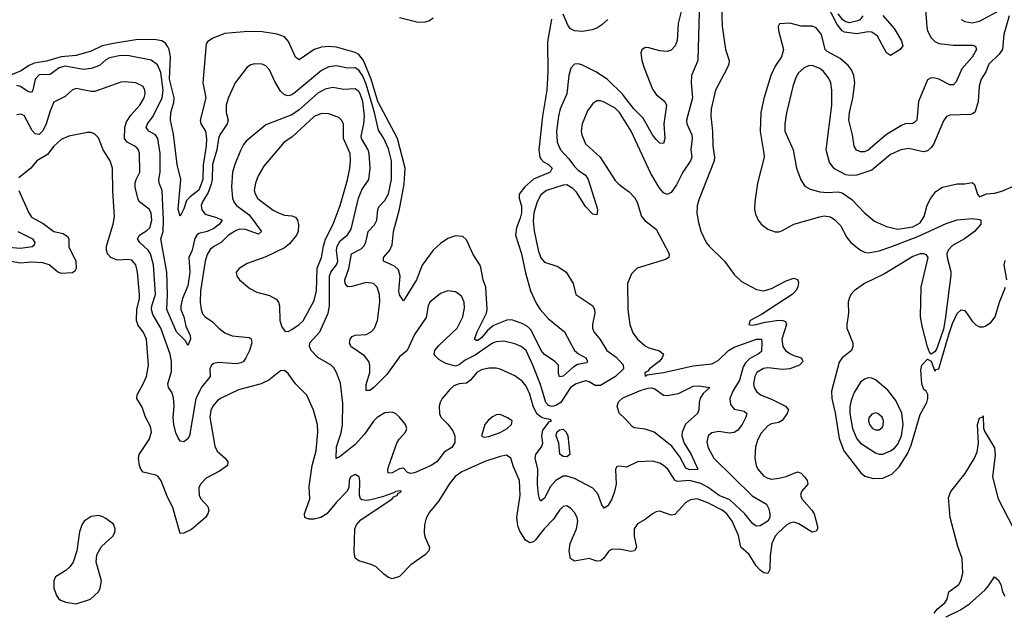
# Model space of a CAD drawing. Header units: inches. Extents: x 1682530 to 1839546, y 640742 to 791647.
# Tile 151 of 256: x 1716746 to 1722043, y 691131 to 694310. Entities that reach past the tile are written whole.
import ezdxf

# ---------------------------------------------------------------- set-up
doc = ezdxf.new("R2010")
doc.units = ezdxf.units.IN
doc.header["$MEASUREMENT"] = 0
doc.layers.add('B7619', color=7, linetype='Continuous')
doc.layers.add('B7629', color=7, linetype='Continuous')

msp = doc.modelspace()

# ---------------------------------------------------------------- linework, layer by layer
at = {"layer": 'B7619', "color": 5}
for points, elevation in [([(1719606.6, 694313.4), (1719584.8, 694190), (1719587.1, 694027.1), (1719582.2, 693930), (1719558.2, 693790), (1719539.6, 693610), (1719544, 693570), (1719550, 693560.2), (1719564.4, 693544.4), (1719591.1, 693530), (1719611.3, 693510), (1719600.2, 693490), (1719509.3, 693450.7), (1719464, 693410), (1719433.6, 693370), (1719432.9, 693350), (1719445.4, 693305.4), (1719445.5, 693270), (1719439.2, 693240.8), (1719418.1, 693190), (1719413.7, 693150), (1719446, 693050), (1719466.8, 692946.7), (1719494, 692850), (1719524.6, 692784.6), (1719545.6, 692750), (1719590, 692699.7), (1719676.5, 692630), (1719730.1, 692530.1), (1719751.5, 692511.5), (1719792.1, 692490), (1719801.5, 692470), (1719797.2, 692462.8), (1719746.8, 692453.2), (1719721.6, 692438.4), (1719670, 692391.7), (1719650, 692387.7), (1719644.9, 692404.9), (1719644.1, 692450), (1719625.8, 692470), (1719570, 692508.5), (1719552.2, 692530), (1719498.3, 692638.3), (1719477.9, 692657.9), (1719452.9, 692672.9), (1719393.7, 692693.7), (1719366.9, 692693.1), (1719295.7, 692664.3), (1719263, 692637), (1719230, 692596.5), (1719210, 692582.9), (1719202.6, 692582.6), (1719193.3, 692590), (1719206.5, 692630), (1719256.9, 692730), (1719260.1, 692750), (1719252.9, 692870), (1719240.1, 692910), (1719225.4, 692985.4), (1719185.2, 693045.2), (1719150, 693124.7), (1719130, 693142), (1719090, 693146), (1719050, 693132.1), (1719010, 693106), (1718970, 693068.7), (1718911, 692989), (1718880.1, 692910), (1718810, 692796.2), (1718790, 692829.5), (1718785, 692850), (1718793.5, 692930), (1718783.4, 692963.4), (1718762.3, 692982.3), (1718703.1, 693010), (1718704.1, 693030), (1718737.3, 693070), (1718750, 693097.3), (1718756.8, 693170), (1718789.9, 693290.1), (1718815.3, 693424.7), (1718819.8, 693510), (1718778.7, 693670), (1718672.4, 693870), (1718636.5, 693990), (1718596.5, 694090), (1718570, 694121.9), (1718550, 694133.1), (1718450, 694162), (1718410, 694165.6), (1718370, 694162), (1718330, 694149.1), (1718250, 694094.7), (1718230, 694108), (1718192.9, 694192.9), (1718170, 694218), (1718131.9, 694231.9), (1718050, 694244.2), (1717974.2, 694245.8), (1717850, 694235), (1717785.5, 694210), (1717757.1, 694190), (1717750, 694179.3), (1717730.8, 693969.2), (1717747.3, 693890), (1717717.3, 693770), (1717720.5, 693750), (1717746, 693710), (1717751.6, 693668.4), (1717750, 693631.6), (1717733, 693527), (1717731.7, 693450), (1717710, 693392.9), (1717662.8, 693357.2), (1717643.2, 693336.8), (1717630, 693292.7), (1717610, 693252.3), (1717598.7, 693290), (1717612.5, 693450), (1717593.7, 693530), (1717572.9, 693692.9), (1717558.1, 693770), (1717559.7, 693810), (1717575.2, 693864.8), (1717577.4, 693890), (1717552.2, 693990), (1717558.2, 694110), (1717550.2, 694150), (1717543.3, 694163.3), (1717530, 694183), (1717510, 694196.7), (1717470, 694202.9), (1717370, 694201.2), (1717250, 694181.8), (1717190.6, 694169.4), (1717130, 694139.9), (1717050, 694116.9), (1716970, 694109.5), (1716890, 694086.4), (1716824.7, 694075.3), (1716796.6, 694063.4), (1716750, 694033.4), (1716690.7, 694009.3)], 420), ([(1718790, 694321.3), (1718890, 694296.3), (1718930, 694298.6), (1718950, 694305.5), (1718970, 694320.8)], 420), ([(1719909.2, 694310.8), (1719878, 694282), (1719850, 694263.6), (1719825.4, 694254.6), (1719772.9, 694247.1), (1719730, 694249.3), (1719710, 694260.2), (1719697.1, 694277.1), (1719670, 694339.8)], 420), ([(1720000, 693894.8), (1719990, 693907.6), (1719906.5, 693990), (1719846.3, 694030), (1719770, 694067.3), (1719750, 694072.5), (1719730, 694070.8), (1719711.5, 694048.5), (1719700.1, 694010), (1719689.5, 693910), (1719654.2, 693830), (1719644.5, 693790), (1719634, 693710), (1719636.6, 693650), (1719655.3, 693610), (1719700.5, 693560.5), (1719730, 693519.8), (1719750, 693499.8), (1719790, 693472.7), (1719804.7, 693450), (1719853.6, 693290), (1719852.7, 693267.3), (1719850, 693259), (1719830, 693262.9), (1719790, 693305), (1719741.1, 693381.1), (1719721.8, 693401.8), (1719690, 693420.4), (1719670, 693420.1), (1719579.5, 693390), (1719550, 693367.4), (1719530, 693329.7), (1719511.9, 693270), (1719508.1, 693228.1), (1719513.6, 693173.6), (1719535.1, 693070), (1719550, 693028.9), (1719570, 693003.9), (1719640.9, 692980.9), (1719686, 692950), (1719723.1, 692890), (1719737.3, 692830), (1719828.9, 692768.9), (1719837.6, 692750), (1719840.3, 692730), (1719827.1, 692670), (1719827.1, 692650), (1719834.9, 692630), (1719868.2, 692588.2), (1719904.6, 692530), (1719954.1, 692494.1), (1719992.4, 692452.4), (1719994.2, 692430), (1719952.1, 692390), (1719870, 692340.8), (1719841.3, 692341.3), (1719810, 692361.1), (1719790, 692366), (1719740.2, 692350), (1719710, 692329.9), (1719656.6, 692250), (1719630, 692233.3), (1719610, 692228.1), (1719590, 692233.6), (1719577.2, 692250), (1719547, 692347), (1719507, 692450), (1719470, 692528.8), (1719444.1, 692550), (1719410, 692565.7), (1719350, 692579.8), (1719310, 692576.5), (1719290, 692569.3), (1719196.4, 692503.6), (1719142.2, 692477.8), (1719110, 692451.6), (1719090, 692445.3), (1719038.6, 692458.6), (1719000.9, 692480.9), (1718981.3, 692501.3), (1718976.4, 692510), (1718979.3, 692530), (1719002.1, 692557.9), (1719100.2, 692650), (1719129.9, 692710), (1719139.6, 692759.6), (1719137.7, 692790), (1719122, 692822), (1719090, 692844.5), (1719050, 692849.8), (1719010, 692835.3), (1718953.1, 692790), (1718943.6, 692770), (1718933.5, 692706.5), (1718870, 692615.6), (1718830.4, 692530), (1718790, 692495.1), (1718720.6, 692399.4), (1718651.1, 692330), (1718630, 692313.7), (1718610, 692314), (1718610, 692346), (1718629.3, 692410.7), (1718630.5, 692450), (1718625, 692470), (1718600.3, 692500.4), (1718528.3, 692550), (1718521.1, 692570), (1718524.8, 692590), (1718535.5, 692604.5), (1718550, 692611.3), (1718610, 692615.2), (1718636.4, 692630), (1718654.8, 692650), (1718671.5, 692690), (1718682.9, 692790), (1718681.5, 692830), (1718669.8, 692869.9), (1718649.8, 692889.8), (1718610, 692895.4), (1718533.3, 692873.3), (1718511.6, 692871.6), (1718497.3, 692890), (1718495.8, 692910), (1718516.7, 692970), (1718530.4, 693049.6), (1718583.1, 693077), (1718597.9, 693090), (1718608.2, 693110), (1718621.4, 693170), (1718654.2, 693205.8), (1718667.3, 693230), (1718671.9, 693288.1), (1718677.4, 693302.6), (1718710, 693336.8), (1718730, 693371.7), (1718747, 693450), (1718745.7, 693550), (1718730, 693614.8), (1718704.6, 693670), (1718675.7, 693715.7), (1718654.9, 693810), (1718610, 693962.5), (1718590, 694009), (1718570, 694039), (1718550, 694051.3), (1718509.4, 694049.4), (1718450, 694060.7), (1718410, 694056.2), (1718370, 694036.2), (1718230, 693920.5), (1718210, 693906), (1718190, 693900.5), (1718170, 693905.2), (1718150, 693925.3), (1718117.9, 693977.9), (1718090, 694040.7), (1718070, 694061.3), (1718050, 694071.1), (1718010, 694072.2), (1717990, 694067.1), (1717970, 694055.1), (1717905.5, 693970), (1717868.8, 693891.2), (1717856.9, 693850), (1717856.5, 693810), (1717868, 693770), (1717862.6, 693750), (1717821.9, 693690), (1717815, 693670), (1717806.4, 693610), (1717783.2, 693530), (1717781.4, 693450), (1717775.8, 693424.2), (1717760.5, 693379.5), (1717729.1, 693330), (1717722.2, 693310), (1717725.7, 693285.7), (1717743.2, 693263.2), (1717805.2, 693245.2), (1717835.2, 693230), (1717820.2, 693210), (1717790, 693185.8), (1717754.7, 693170), (1717710, 693159.1), (1717698.9, 693150), (1717688.5, 693131.5), (1717674.5, 693070), (1717656.8, 693030), (1717660.6, 692950), (1717650, 692876.9), (1717622.3, 692810), (1717612.4, 692770), (1717613.3, 692750), (1717629.4, 692710), (1717639.4, 692659.4), (1717663.1, 692610), (1717664.9, 692590), (1717650, 692555.3), (1717639.4, 692579.4), (1717589, 692630), (1717538.4, 692750), (1717541.3, 692830), (1717537, 692950), (1717506.1, 693130), (1717517.1, 693170), (1717519, 693230), (1717511.9, 693390), (1717495.9, 693430), (1717493.9, 693450), (1717502, 693490), (1717501.7, 693590), (1717489.9, 693670), (1717476.1, 693690), (1717441.5, 693710), (1717427, 693730), (1717434.4, 693750), (1717463.4, 693790), (1717512.1, 693890), (1717517.5, 693930), (1717505.7, 694025.7), (1717487.6, 694067.6), (1717452.6, 694092.6), (1717335.4, 694115.4), (1717290, 694117.6), (1717230, 694105.3), (1717210, 694094.4), (1717176.2, 694063.8), (1717130, 694048.1), (1717090, 694042.6), (1716990, 694058.9), (1716958.2, 694050), (1716910, 694014.9), (1716850, 694012.9), (1716828.8, 693990), (1716816.8, 693930), (1716810, 693918), (1716790, 693923.6), (1716750.2, 693950.2), (1716730, 693955.5)], 440), ([(1720000, 691903), (1719970, 691906), (1719956.9, 691903.1), (1719950.5, 691889.5), (1719954.8, 691810), (1719946.3, 691770), (1719931, 691729), (1719910, 691693), (1719890, 691679.6), (1719878, 691698), (1719857, 691757), (1719830, 691789), (1719730, 691840.5), (1719690, 691853.6), (1719670, 691852.2), (1719630, 691829.3), (1719602.2, 691797.8), (1719570, 691733.5), (1719550, 691717.7), (1719542.3, 691730), (1719536.7, 691756.7), (1719532.3, 691810), (1719533.4, 691890), (1719518.8, 691950), (1719523.6, 691970), (1719554, 692010), (1719560.5, 692030), (1719554.7, 692070), (1719559.6, 692100.4), (1719595.2, 692144.8), (1719607.6, 692150), (1719597.8, 692157.8), (1719570, 692162.3), (1719550.7, 692170.7), (1719529, 692189), (1719509.2, 692229.2), (1719490, 692293.8), (1719470, 692336.8), (1719450, 692364.7), (1719410, 692392.5), (1719330, 692428.9), (1719310, 692433.8), (1719270, 692434.6), (1719230, 692425.5), (1719204.7, 692410), (1719170.6, 692369.4), (1719150, 692353.3), (1719110, 692349.3), (1719081.5, 692338.5), (1719060, 692320), (1719018.5, 692270), (1719007.3, 692250), (1719003, 692230), (1719004, 692190), (1719011.4, 692170), (1719050, 692133), (1719076.7, 692096.7), (1719086.4, 692070), (1719086.4, 692033.6), (1719070, 692007.4), (1719030, 691982.2), (1718990.6, 691930), (1718959, 691910), (1718870, 691870.3), (1718847.9, 691867.9), (1718832.2, 691872.2), (1718810, 691895.4), (1718790, 691891.7), (1718750, 691869.8), (1718729, 691869), (1718726.1, 691886.1), (1718730, 691903), (1718775.6, 692030), (1718787.8, 692052.2), (1718821.5, 692090), (1718828.8, 692110), (1718820.8, 692130), (1718790, 692169.7), (1718770, 692187.8), (1718750, 692197.4), (1718710, 692193.3), (1718670, 692168.6), (1718650, 692148.6), (1718601.3, 692078.7), (1718550, 692022.5), (1718470, 691958), (1718447.9, 691947.9), (1718450.6, 692010), (1718474.8, 692085.2), (1718482.4, 692130), (1718484.8, 692244.8), (1718472.8, 692352.8), (1718450.9, 692410), (1718435.9, 692435.9), (1718422.6, 692450), (1718350, 692490.7), (1718314.7, 692530), (1718305.4, 692550), (1718306.3, 692570), (1718361, 692630), (1718406, 692730), (1718412.3, 692767.7), (1718413, 692930), (1718419.2, 692950), (1718450.2, 692989.8), (1718457.3, 693010), (1718451, 693070), (1718453.4, 693090), (1718470, 693120.4), (1718510, 693151.8), (1718530, 693181.7), (1718568, 693350), (1718586.1, 693393.9), (1718623.7, 693450), (1718631.6, 693510), (1718625.9, 693590), (1718620.2, 693610), (1718584.2, 693670), (1718582.3, 693682.3), (1718598.2, 693750), (1718601.1, 693790), (1718591.2, 693870), (1718577, 693910), (1718570, 693923.7), (1718550, 693937.7), (1718490, 693934.4), (1718430, 693945.7), (1718390, 693935.2), (1718350, 693913.8), (1718250, 693825.6), (1718210, 693797.9), (1718070, 693743.9), (1717964.4, 693655.6), (1717950, 693638), (1717934.1, 693605.9), (1717903, 693530), (1717891.4, 693488.6), (1717885, 693410), (1717890.9, 693350), (1717897.4, 693330), (1717913.2, 693310), (1717980.3, 693260.3), (1718047.7, 693170), (1718030, 693155.8), (1717961, 693181), (1717930, 693181.8), (1717910, 693175.9), (1717870.1, 693150), (1717830.1, 693109.9), (1717790.1, 693089.9), (1717770, 693072.8), (1717754.2, 693045.8), (1717743.5, 693010), (1717718.9, 692850), (1717717.7, 692790), (1717722.5, 692750), (1717730, 692727.2), (1717744, 692710), (1717783.4, 692683.4), (1717816.5, 692650), (1717850, 692624.8), (1717890, 692607.3), (1717979.7, 692599.7), (1717991.4, 692591.4), (1717994.2, 692570), (1717982.5, 692530), (1717962.7, 692490), (1717949.6, 692470.4), (1717937.9, 692462.1), (1717910, 692457.5), (1717814.7, 692465.3), (1717790, 692459), (1717777.3, 692450), (1717769.4, 692430), (1717771, 692390), (1717726.1, 692333.8), (1717694.3, 692270), (1717658.9, 692070), (1717650, 692053), (1717630, 692038), (1717610, 692042), (1717598.2, 692058.2), (1717585.9, 692085.9), (1717574.5, 692130), (1717572.2, 692170), (1717577, 692230), (1717573.7, 692273.7), (1717564.7, 692304.7), (1717546.8, 692330), (1717542.5, 692350), (1717563.5, 692416.5), (1717561.9, 692470), (1717554.8, 692510), (1717505.1, 692650), (1717462.3, 692722.3), (1717454.3, 692750), (1717456.9, 692770), (1717477.5, 692830), (1717465.3, 692990), (1717449.9, 693050), (1717437.3, 693070), (1717392.5, 693110), (1717379.6, 693130), (1717389.8, 693150), (1717430, 693175), (1717445.9, 693190), (1717456.7, 693230), (1717452.6, 693270), (1717442.2, 693290), (1717389.9, 693329.9), (1717382.8, 693342.8), (1717368.1, 693408.1), (1717367.7, 693430), (1717373.4, 693450), (1717392.8, 693490), (1717390.9, 693590.9), (1717385.7, 693610), (1717378.5, 693618.5), (1717365.1, 693630), (1717324.8, 693650), (1717309.9, 693670), (1717311.4, 693730), (1717320.1, 693759.9), (1717343.6, 693796.4), (1717391.8, 693850), (1717416.3, 693890), (1717421, 693910), (1717419.3, 693930), (1717410, 693949.6), (1717370, 693969.8), (1717310, 693975.8), (1717290, 693972.8), (1717150, 693923.9), (1717130, 693923.5), (1717050, 693939.1), (1717030, 693932.6), (1716990, 693896.9), (1716930, 693866.3), (1716910, 693819.7), (1716889.2, 693750), (1716870, 693712.4), (1716850, 693691.6), (1716830, 693695.7), (1716813.5, 693713.5), (1716770, 693793.8), (1716750, 693802), (1716730, 693798)], 460), ([(1720000, 693766.9), (1719972.7, 693810), (1719950, 693834.4), (1719890, 693866.5), (1719870, 693872.9), (1719850, 693872.4), (1719830, 693858.3), (1719801.1, 693818.9), (1719772.6, 693750), (1719767, 693710), (1719769.4, 693690), (1719790, 693642.3), (1719869.6, 693569.6), (1719950, 693444.9), (1719970, 693424), (1720000, 693402)], 460), ([(1720000, 691453.7), (1719970, 691459.9), (1719930, 691458.4), (1719913.2, 691446.8), (1719889.4, 691410.6), (1719870, 691396.8), (1719850, 691395.3), (1719810, 691409.8), (1719730, 691395.1), (1719709.9, 691409.9), (1719701.8, 691450), (1719706.8, 691490), (1719740.7, 691570), (1719747.8, 691610), (1719744.5, 691630), (1719730, 691658), (1719710, 691679.7), (1719690, 691692.2), (1719670, 691689.7), (1719650, 691669.7), (1719618.6, 691621.4), (1719567, 691570), (1719520.8, 691510), (1719510, 691499.8), (1719490, 691493.5), (1719467.9, 691507.9), (1719436.6, 691556.6), (1719425.7, 691585.7), (1719420.4, 691630), (1719438.1, 691750), (1719435.2, 691830), (1719403.4, 691903.4), (1719388.8, 691950), (1719365.8, 691965.8), (1719330, 691959.3), (1719247.8, 691932.1), (1719124.7, 691875.3), (1719089.2, 691850.8), (1719056.6, 691810), (1719000.9, 691719.1), (1718950, 691658.7), (1718933.2, 691626.8), (1718924.4, 691590), (1718922, 691550), (1718926.4, 691526.4), (1718950.3, 691470), (1718946.7, 691450), (1718928.3, 691431.7), (1718850, 691374.7), (1718790, 691313.5), (1718750, 691300.4), (1718730, 691306.6), (1718704.5, 691324.5), (1718663.9, 691363.9), (1718637, 691377), (1718570, 691396.9), (1718551.2, 691411.2), (1718545, 691445), (1718549.9, 691570), (1718557.4, 691590), (1718581.7, 691618.3), (1718749.8, 691730), (1718759.1, 691740.9), (1718778, 691750), (1718780.3, 691759.7), (1718800.9, 691770), (1718793.1, 691773.1), (1718770, 691770.4), (1718757.8, 691762.2), (1718698.1, 691741.9), (1718635.4, 691724.6), (1718610, 691722), (1718585.9, 691725.9), (1718578.7, 691730), (1718573.8, 691750), (1718576.4, 691830), (1718572.8, 691850), (1718550, 691862.4), (1718526, 691850), (1718518, 691830), (1718517, 691790), (1718506.3, 691770), (1718450, 691712.9), (1718397.5, 691650), (1718365.3, 691630), (1718330, 691621.5), (1718301, 691621), (1718280.5, 691630), (1718278.7, 691650), (1718306.5, 691730), (1718303.2, 691796.8), (1718318.9, 691910), (1718340.5, 691990), (1718350.6, 692090), (1718348.2, 692130), (1718327.2, 692207.2), (1718290, 692289.6), (1718229.7, 692350), (1718190, 692406), (1718170, 692420.9), (1718150, 692419.3), (1718085.5, 692370), (1718045.5, 692350), (1717922.6, 692317.4), (1717830, 692273.5), (1717810, 692259.3), (1717785.5, 692230), (1717773.9, 692206.1), (1717769.1, 692170), (1717795.1, 692015.1), (1717808, 691988), (1717851.8, 691950), (1717866.7, 691930), (1717863.8, 691910), (1717820.9, 691879.1), (1717750, 691842.2), (1717718.6, 691810), (1717710.2, 691790), (1717711.6, 691750), (1717721.1, 691730), (1717758.7, 691690), (1717763.1, 691670), (1717758.9, 691650), (1717744.9, 691630), (1717670, 691564.8), (1717630, 691545.6), (1717610, 691544), (1717570, 691683.5), (1717540.5, 691740.5), (1717507.1, 691827.1), (1717490.5, 691850.5), (1717478.4, 691858.4), (1717410, 691873.7), (1717397.8, 691890), (1717390.5, 691910.5), (1717384.9, 691950), (1717388.2, 691970), (1717443.4, 692050), (1717454.9, 692090), (1717450, 692119.5), (1717422, 692170), (1717404.9, 692224.9), (1717375.4, 692270), (1717377.7, 692290), (1717411.2, 692350), (1717427.4, 692390), (1717438.9, 692450), (1717427.5, 692590), (1717410, 692629.8), (1717383.7, 692663.7), (1717374.9, 692690), (1717375.7, 692750), (1717390.4, 692810), (1717390.9, 692830), (1717379.9, 692950), (1717370, 692989.7), (1717350, 693015.5), (1717330, 693019.8), (1717270, 693015), (1717236.4, 693030), (1717219.3, 693050), (1717213.2, 693070), (1717213.2, 693090), (1717249.8, 693210), (1717256.5, 693250), (1717247.3, 693387.3), (1717245, 693510), (1717232.7, 693550), (1717195.3, 693610), (1717170, 693674), (1717150, 693694), (1717130, 693702.2), (1717110, 693703.5), (1717010, 693682.2), (1716970, 693664.2), (1716930, 693628.6), (1716895.5, 693584.5), (1716838, 693550), (1716805.3, 693510), (1716742, 693458)], 480), ([(1716740.9, 693390), (1716793.6, 693273.6), (1716810, 693247.2), (1716872.1, 693212.1), (1716930, 693170.1), (1716979.2, 693159.2), (1717003.5, 693143.5), (1717010.4, 693130), (1717010, 693087.7), (1717048.6, 693010), (1717050.2, 692970), (1717043.1, 692956.9), (1717030, 692947.1), (1716970, 692944.2), (1716950, 692952.2), (1716903.8, 692990), (1716870, 693001), (1716810, 693005.4), (1716750, 692999.4), (1716690, 693009.2)], 480), ([(1716736.6, 693170), (1716814.8, 693130), (1716828.4, 693110), (1716824.6, 693095.4), (1716812.6, 693087.4), (1716750, 693078.9), (1716665.4, 693085.4)], 460), ([(1720000, 692164.9), (1719971, 692191), (1719959.8, 692230), (1719966.6, 692253.4), (1719990, 692273.9), (1720000, 692278.1)], 440)]:
    msp.add_lwpolyline(points, dxfattribs=dict(at, elevation=elevation))
for points, elevation in [([(1718370, 693805), (1718330, 693788.7), (1718210, 693678), (1718169.3, 693650), (1718059.4, 693520.6), (1718029.4, 693470), (1718013.9, 693430), (1718008.1, 693390), (1718012.4, 693372.4), (1718025.8, 693350), (1718038.5, 693338.5), (1718110, 693284.7), (1718137.6, 693270), (1718170, 693258.5), (1718210, 693255), (1718230, 693247.8), (1718240.5, 693230), (1718246.1, 693206.1), (1718243.3, 693170), (1718234.4, 693150), (1718197, 693103), (1718170, 693081), (1718070, 693032.7), (1717970, 692996.9), (1717926, 692970), (1717910.8, 692950), (1717914, 692930), (1717927.7, 692910), (1717983.4, 692863.4), (1718022.4, 692842.4), (1718090, 692825.5), (1718126, 692806), (1718137.7, 692790), (1718143.8, 692770), (1718145.7, 692690), (1718155.8, 692655.8), (1718172.8, 692632.8), (1718190, 692631.4), (1718210, 692642), (1718250, 692669.4), (1718270.3, 692689.7), (1718330, 692798.5), (1718342.3, 692850), (1718347.1, 692972.9), (1718370.4, 693030), (1718379.7, 693090), (1718390.9, 693129.1), (1718432.2, 693210), (1718470.3, 693310), (1718510, 693448.7), (1718521.3, 693510), (1718525.3, 693550), (1718523.1, 693590), (1718487.2, 693670), (1718488.1, 693750), (1718477.6, 693770), (1718462.8, 693782.8), (1718410, 693803.4)], 480), ([(1719330, 692184.4), (1719310, 692183), (1719290, 692171.5), (1719267.1, 692152.9), (1719249.2, 692130.8), (1719230.5, 692070.5), (1719243.2, 692063.2), (1719270, 692065.8), (1719330, 692088.2), (1719368.3, 692110), (1719391.8, 692130), (1719394.6, 692150), (1719370, 692167.1)], 480), ([(1719690, 691957.2), (1719670, 691958.2), (1719651, 691971), (1719646.9, 692030), (1719631.9, 692070), (1719635.2, 692090), (1719650, 692102.3), (1719670, 692105.1), (1719686.5, 692090), (1719694.3, 692070), (1719705.7, 691970)], 440), ([(1717170, 691640.3), (1717130, 691635.8), (1717092.7, 691610), (1717080.4, 691590), (1717067.3, 691552.7), (1717054, 691450), (1717033.4, 691390), (1717015.6, 691364.4), (1716995.1, 691344.9), (1716939.1, 691310), (1716930.5, 691290), (1716930.5, 691250), (1716944, 691210), (1716954.4, 691194.4), (1716965.1, 691185.1), (1716994.7, 691174.7), (1717050, 691166), (1717126.6, 691190), (1717169.6, 691230), (1717179.7, 691250), (1717186.3, 691290), (1717158.3, 691390), (1717160.5, 691430), (1717185.5, 691474.5), (1717247.6, 691530), (1717257.4, 691550), (1717258.9, 691570), (1717250, 691593.6), (1717210, 691625.7), (1717190, 691635)], 520)]:
    msp.add_lwpolyline(points, close=True, dxfattribs=dict(at, elevation=elevation))
at = {"layer": 'B7629', "color": 5}
for points, elevation in [([(1720312.8, 694390), (1720287.9, 694290), (1720282.6, 694197.4), (1720272.7, 694170), (1720250, 694145.6), (1720230, 694138.5), (1720190, 694142.2), (1720130, 694159.2), (1720110, 694159.7), (1720093, 694147), (1720088.1, 694131.9), (1720093, 694090), (1720104.8, 694050), (1720150, 693936.2), (1720170, 693906.4), (1720216.9, 693870), (1720225.5, 693850), (1720210.7, 693749.3), (1720216.9, 693670), (1720210, 693643.6), (1720190, 693645.4), (1720170, 693664.2), (1720150, 693690.9), (1720100.6, 693780.6), (1720050, 693830.9), (1720000, 693894.8)], 440), ([(1720521.4, 694390), (1720524.3, 694275.7), (1720543.9, 694150), (1720563, 694090), (1720560.9, 694070), (1720550, 694044.7), (1720489, 693931), (1720465.7, 693830), (1720463.7, 693790), (1720473.1, 693710), (1720474.3, 693630), (1720484.1, 693570), (1720482.3, 693550), (1720399.1, 693340.9), (1720390, 693308.7), (1720388.7, 693268.7), (1720397.7, 693217.7), (1720411, 693171), (1720439.2, 693110), (1720454.4, 693090), (1720537.8, 693010), (1720590, 692938.9), (1720630, 692900.3), (1720710, 692857.8), (1720750, 692850.2), (1720790, 692862.7), (1720870, 692905), (1720910, 692918), (1720930, 692912.2), (1720935.2, 692895.2), (1720931.7, 692870), (1720920.9, 692850), (1720902, 692830), (1720737.1, 692722.9), (1720675.5, 692690), (1720668.2, 692670), (1720686.3, 692666.3), (1720708.7, 692668.7), (1720757.3, 692682.6), (1720830, 692691.8), (1720851.3, 692691.3), (1720865.6, 692685.6), (1720871.9, 692670), (1720846.5, 692590), (1720851, 692550), (1720866, 692530), (1720890, 692512.8), (1720910, 692502), (1720950.1, 692490.1), (1720957.5, 692477.5), (1720959.7, 692470), (1720940.9, 692450), (1720890, 692429.9), (1720850, 692426.8), (1720770, 692435.6), (1720747, 692433), (1720712.5, 692410), (1720700.1, 692390), (1720693.6, 692350), (1720697.8, 692330), (1720710, 692308.3), (1720731.6, 692290), (1720790, 692267.7), (1720866.7, 692230), (1720881.1, 692210), (1720874.6, 692190), (1720847.5, 692152.5), (1720830, 692142.2), (1720790, 692134.6), (1720770, 692124.2), (1720735.4, 692084.6), (1720716.3, 692050), (1720703.8, 692010), (1720700.2, 691950), (1720707.7, 691910), (1720716.5, 691890), (1720750, 691853.1), (1720770, 691842.2), (1720790, 691836.9), (1720830, 691841.3), (1720870, 691851), (1720930, 691875.2), (1720950, 691868.2), (1720968.2, 691850), (1720983.2, 691830), (1720985.8, 691810), (1720952.8, 691770), (1720946.9, 691750), (1720953.2, 691730), (1721007.9, 691670), (1721019.2, 691650), (1721038, 691582), (1721038.4, 691570), (1721030, 691556), (1721010, 691551.6), (1720936.7, 691596.7), (1720910, 691604.3), (1720890, 691600.5), (1720872.4, 691590), (1720828.1, 691550), (1720809.5, 691530), (1720793, 691490), (1720784.2, 691424.2), (1720781.3, 691350), (1720771.5, 691328.5), (1720750, 691332.9), (1720730, 691346.9), (1720707.8, 691370), (1720670, 691431.3), (1720625.3, 691470), (1720612.9, 691532.9), (1720579.3, 691610), (1720550, 691649.8), (1720526, 691670), (1720447.4, 691710), (1720390, 691730.5), (1720354.3, 691725.7), (1720330, 691710.7), (1720270, 691646.4), (1720250, 691643.1), (1720190, 691663.5), (1720170, 691661.3), (1720150.6, 691650), (1720110, 691619.6), (1720070, 691596.9), (1720051.8, 691570), (1720051.3, 691530), (1720064, 691470), (1720054.4, 691450), (1720033, 691447), (1720000, 691453.7)], 480), ([(1721617.2, 694390), (1721626.8, 694270), (1721630.1, 694250), (1721650, 694212.6), (1721670, 694192.1), (1721690, 694181.4), (1721767.4, 694172.6), (1721872.4, 694172.4), (1721888.1, 694168.1), (1721894, 694150), (1721870, 694108.1), (1721815, 694045), (1721783.8, 693976.2), (1721770, 693958.9), (1721750, 693958.5), (1721690, 693989.9), (1721670, 693995.6), (1721650, 693996.5), (1721630, 693986), (1721581.3, 693870), (1721571.5, 693770), (1721561.8, 693758.2), (1721550, 693752), (1721510, 693749.1), (1721490, 693740.2), (1721410, 693691.1), (1721310, 693607.5), (1721290, 693599.2), (1721270, 693598), (1721248.4, 693608.4), (1721235.4, 693630), (1721226.8, 693690), (1721207.4, 693770), (1721209.4, 693810), (1721227.8, 693887.8), (1721238.6, 693970), (1721233.6, 694010), (1721220.5, 694040.5), (1721203, 694063), (1721160.2, 694100.2), (1721090, 694138.8), (1721078.5, 694150), (1721058.7, 694230), (1721030, 694266.5), (1721010, 694275.6), (1720950, 694275.8), (1720888.9, 694291.1), (1720833.2, 694286.8), (1720826.2, 694273.8), (1720828.5, 694251.5), (1720855.5, 694150), (1720843.5, 694110), (1720810, 694059.7), (1720787.1, 694010), (1720750, 693885.1), (1720733.9, 693810), (1720728.8, 693708.8), (1720750.1, 693590.1), (1720750.2, 693570), (1720716, 693430), (1720700.7, 693330), (1720698.2, 693290), (1720703.9, 693263.9), (1720719, 693230), (1720734.9, 693210), (1720770, 693183.2), (1720810, 693168.1), (1720830, 693168.2), (1720850, 693175.5), (1720910.6, 693209.4), (1721050, 693249), (1721073.6, 693253.6), (1721107.9, 693247.9), (1721132, 693232), (1721162.2, 693202.2), (1721196.6, 693136.6), (1721218, 693110), (1721270, 693068.6), (1721290, 693058.1), (1721310, 693054.3), (1721370, 693065.1), (1721432.5, 693087.5), (1721577.4, 693142.6), (1721730, 693212.4), (1721790, 693231.8), (1721870, 693240.4), (1721910, 693234.9), (1721917.3, 693230), (1721916.2, 693210), (1721883.2, 693170), (1721827.9, 693130), (1721764.8, 693095.2), (1721740.1, 693070), (1721734.2, 693050), (1721735.4, 693030), (1721754.7, 692954.7), (1721755.2, 692935.2), (1721723.9, 692696.1), (1721715.1, 692644.9), (1721680, 692540), (1721670, 692522.6), (1721650, 692509), (1721640.6, 692520.6), (1721630, 692549.2), (1721600.6, 692660.6), (1721592.7, 692710), (1721596.4, 692870), (1721633.6, 693030), (1721623.8, 693043.8), (1721610.4, 693050.4), (1721590, 693048.9), (1721550, 693034.7), (1721398.6, 692941.4), (1721291.3, 692890), (1721235.8, 692850), (1721217.6, 692830), (1721207.5, 692810), (1721203, 692790), (1721204.1, 692730), (1721195.1, 692670), (1721196.4, 692650), (1721227.3, 692570), (1721228.3, 692550), (1721220.2, 692530), (1721170, 692490.6), (1721154.1, 692465.9), (1721114.1, 692310), (1721114.2, 692270), (1721133, 692193), (1721154.6, 692054.6), (1721179.8, 691990), (1721270.9, 691870), (1721292.9, 691852.9), (1721339.9, 691839.9), (1721390, 691842.7), (1721437.3, 691862.7), (1721477.1, 691902.9), (1721523.5, 691976.5), (1721541.1, 692018.9), (1721590, 692184.9), (1721626.6, 692250), (1721631.6, 692270), (1721632.1, 692292.1), (1721622.7, 692310), (1721610, 692318.4), (1721598.9, 692350), (1721594.1, 692425.9), (1721599.7, 692450), (1721630, 692482.4), (1721650, 692471), (1721670, 692418), (1721673.8, 692426.2), (1721690, 692430.4), (1721744.4, 692615.6), (1721764.6, 692675.4), (1721790, 692727.8), (1721810, 692747.8), (1721830, 692744.2), (1721870, 692686.9), (1721890, 692666.6), (1721910, 692657.4), (1721930, 692655.8), (1721940.4, 692659.6), (1721970, 692680.3), (1721993.8, 692710), (1722016.3, 692790), (1722049.8, 692870)], 520), ([(1721390, 694331.8), (1721450, 694262.4), (1721490, 694195.3), (1721497.5, 694170), (1721482, 694150), (1721430, 694117.4), (1721410, 694131.1), (1721360.7, 694220.7), (1721330, 694242), (1721310, 694245.3), (1721250, 694234.3), (1721182.5, 694242.5), (1721170, 694250), (1721144.6, 694284.6), (1721083, 694403)], 480), ([(1721810, 694310.2), (1721830, 694299.7), (1721870, 694293.8), (1721910, 694301.7), (1722030, 694366.6)], 540), ([(1720401.2, 694350), (1720393.9, 694090), (1720359.3, 694010), (1720358.2, 693970), (1720365.1, 693890), (1720332.6, 693770), (1720334.6, 693750), (1720361.5, 693690), (1720363.3, 693670), (1720356.1, 693610), (1720361.6, 693570), (1720354.3, 693550), (1720312.7, 693490), (1720278.6, 693421.4), (1720250, 693378.9), (1720229.8, 693369.8), (1720210, 693378.3), (1720185.9, 693405.9), (1720141.8, 693481.8), (1720036.1, 693710), (1720000, 693766.9)], 460), ([(1722068.8, 694330), (1722040.1, 694230), (1722033, 694150), (1722015.8, 694124.2), (1721960.5, 694070), (1721943.2, 694030), (1721918.6, 693990), (1721907.1, 693952.9), (1721901.5, 693870), (1721885.3, 693814.7), (1721875.3, 693804.7), (1721860.4, 693799.6), (1721750, 693795.8), (1721731.6, 693788.4), (1721715.3, 693764.7), (1721661.4, 693638.6), (1721650, 693621.1), (1721630, 693603.9), (1721610, 693599.3), (1721590, 693601.8), (1721530, 693617.3), (1721486, 693610), (1721430, 693583.4), (1721330, 693499.9), (1721250, 693472.9), (1721210, 693470.9), (1721190, 693474.5), (1721130, 693507.2), (1721102, 693542), (1721085, 693610), (1721114.2, 693850), (1721115.6, 693930), (1721109.4, 693969.4), (1721097, 693997), (1721070, 694030.8), (1721050, 694047.1), (1721010, 694062.5), (1720990, 694061.2), (1720966.3, 694050), (1720936.2, 694023.8), (1720921.2, 693998.8), (1720904.8, 693950), (1720871.4, 693808.6), (1720861.6, 693750), (1720863, 693710), (1720906.5, 693610), (1720924.7, 693510), (1720947.8, 693447.8), (1720970, 693413.4), (1720997.8, 693397.8), (1721050, 693383.2), (1721090, 693379.8), (1721150, 693383.2), (1721170, 693378.5), (1721222.1, 693342.1), (1721290, 693270.2), (1721344.7, 693224.7), (1721410, 693196.9), (1721470, 693183.2), (1721550, 693195), (1721590, 693216.3), (1721611.1, 693250), (1721628.8, 693311.2), (1721648.1, 693350), (1721675.3, 693384.7), (1721710, 693409), (1721790, 693426.7), (1721830, 693426), (1721870, 693434.4), (1721883.4, 693423.4), (1721898.4, 693370), (1721910, 693357.1), (1721946.7, 693373.3), (1721990, 693376.6), (1722030, 693387), (1722176.5, 693450)], 540), ([(1721282.5, 694330), (1721266, 694310), (1721255.7, 694304.3), (1721210, 694293.1), (1721190, 694298.1), (1721174, 694310), (1721150, 694341.2)], 460), ([(1720000, 693402), (1720024.2, 693384.2), (1720053.2, 693353.2), (1720067.1, 693327.1), (1720091.8, 693250), (1720110, 693227.2), (1720170, 693182.4), (1720240.2, 693050), (1720237.4, 693030), (1720221.1, 693018.9), (1720067.1, 692972.9), (1720037.7, 692942.2), (1720016.5, 692890), (1720016.8, 692750), (1720028.7, 692668.7), (1720044.1, 692624.1), (1720070, 692590.3), (1720110, 692554.9), (1720130, 692544.4), (1720187.6, 692527.6), (1720208.8, 692510), (1720201.8, 692490), (1720185.4, 692470), (1720133.8, 692430), (1720123.1, 692416.9), (1720109, 692410), (1720111.6, 692391.6), (1720121.4, 692398.6), (1720209.4, 692410), (1720370, 692447.2), (1720470, 692457.8), (1720503.9, 692476.1), (1720558.6, 692530), (1720590, 692547.7), (1720710, 692590.1), (1720736, 692590), (1720739.4, 692570), (1720736, 692524.1), (1720718.9, 692510), (1720673.1, 692486.9), (1720650, 692463.2), (1720638.9, 692441.1), (1720619, 692370), (1720582.2, 692310), (1720566.4, 692270), (1720570, 692238.4), (1720590, 692214), (1720643, 692203), (1720657.5, 692190), (1720652.7, 692170), (1720632.7, 692130), (1720610, 692100.2), (1720590, 692087.7), (1720564.9, 692084.9), (1720507.7, 692092.3), (1720470, 692086.6), (1720449.2, 692070), (1720442, 692038), (1720450, 692004.4), (1720480.2, 691950), (1720687.3, 691747.3), (1720762.8, 691702.8), (1720776.1, 691676.1), (1720781.4, 691650), (1720780.8, 691630), (1720770.7, 691610), (1720730, 691585.2), (1720710, 691583.2), (1720690, 691596.8), (1720646.3, 691650), (1720565.8, 691725.8), (1720508.1, 691748.1), (1720450, 691791.4), (1720410, 691813.2), (1720350, 691829.5), (1720283.3, 691823.3), (1720270.9, 691830.9), (1720232.7, 691890), (1720210, 691909.8), (1720190, 691922.4), (1720150, 691932.9), (1720070.3, 691929.7), (1720010, 691902), (1720000, 691903)], 460), ([(1722055.7, 692910), (1722042.5, 692990), (1722047, 693013)], 520), ([(1720000, 692278.1), (1720090, 692316.3), (1720126.2, 692326.2), (1720147.6, 692327.6), (1720162.8, 692322.8), (1720209.4, 692289.4), (1720230, 692287.2), (1720290, 692297.7), (1720370, 692337.2), (1720399.5, 692339.5), (1720459.1, 692330), (1720422.6, 692297.4), (1720406.9, 692273.1), (1720400.9, 692250), (1720400.2, 692210), (1720392.6, 692190), (1720327.9, 692132.1), (1720309.5, 692090), (1720309, 692070), (1720320.3, 692030), (1720357.5, 691970), (1720394, 691890), (1720390, 691888.4), (1720350, 691887), (1720330, 691895.2), (1720297.4, 691957.4), (1720253.6, 692013.6), (1720159.4, 692090), (1720110, 692106.2), (1720052.5, 692112.5), (1720040.3, 692120.3), (1720013.1, 692153.1), (1720000, 692164.9)], 440), ([(1721664.9, 691115.1), (1721682.4, 691137.6), (1721723.4, 691170), (1721734.9, 691190), (1721744.8, 691230), (1721798.5, 691270), (1721809.7, 691290), (1721819.8, 691330), (1721817, 691410), (1721793.4, 691473.4), (1721751.5, 691630), (1721742.9, 691737.1), (1721755.7, 691770), (1721832.1, 691867.9), (1721882.1, 691950), (1721896.5, 691983.5), (1721904.9, 692030), (1721898.3, 692130), (1721910, 692164.9), (1721927.7, 692172.3), (1721930, 692178), (1721930.9, 692110.9), (1721935.7, 692095.7), (1721990, 692005.5), (1721993.4, 691966.6), (1721979.4, 691850), (1722010.2, 691730), (1722090, 691575.3)], 480), ([(1721730, 691094.7), (1721806.6, 691133.4), (1721855.2, 691164.8), (1721939.4, 691240.6), (1721958.4, 691261.6), (1721990, 691310.6), (1722010, 691294.9), (1722024.9, 691270), (1722032.9, 691230), (1722046.3, 691206.3)], 460)]:
    msp.add_lwpolyline(points, dxfattribs=dict(at, elevation=elevation))
for points, elevation in [([(1721310, 692381.7), (1721290, 692374), (1721270, 692358), (1721236, 692304), (1721219.7, 692260.3), (1721212.1, 692227.9), (1721211.5, 692190), (1721226.2, 692110), (1721250, 692054), (1721269.5, 692030), (1721350, 691977.6), (1721370, 691971.2), (1721390, 691971.9), (1721430, 691988.3), (1721450, 692001.6), (1721470, 692024.6), (1721490, 692070.3), (1721499.7, 692130), (1721491.1, 692191.1), (1721460, 692260), (1721415.9, 692315.9), (1721350, 692372), (1721330, 692380.4)], 540), ([(1721350, 692193.2), (1721330, 692187.1), (1721314.1, 692165.9), (1721311.6, 692150), (1721318, 692130), (1721334.6, 692110), (1721350, 692102.5), (1721370, 692102.7), (1721385.6, 692114.4), (1721392, 692128), (1721392.9, 692150), (1721386.3, 692170), (1721362, 692190)], 560)]:
    msp.add_lwpolyline(points, close=True, dxfattribs=dict(at, elevation=elevation))

doc.saveas('drawing.dxf')
